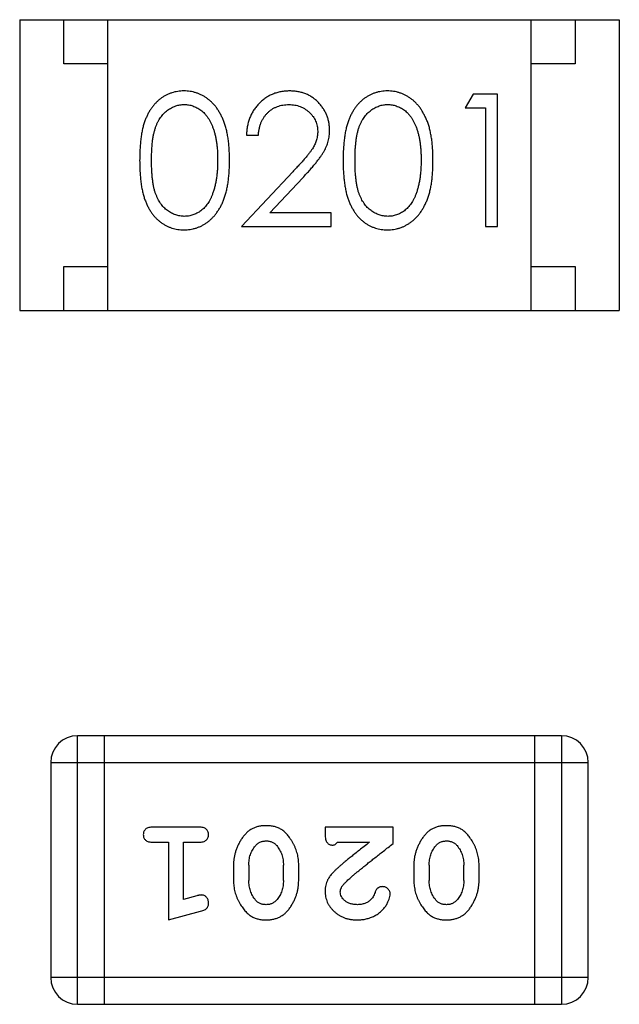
# Model space of a CAD drawing. Header units: millimetres. Extents: x 563 to 681, y 173 to 284.
# Tile 72 of 167: x 655.165 to 655.845, y 181.153 to 182.27. Entities that reach past the tile are written whole.
import ezdxf

# ---------------------------------------------------------------- set-up
doc = ezdxf.new("R2010")
doc.units = ezdxf.units.MM
doc.header["$LTSCALE"] = 30.734
doc.layers.get('0').update_dxf_attribs({"linetype": 'CONTINUOUS'})

msp = doc.modelspace()

# ---------------------------------------------------------------- linework, layer by layer
at = {"linetype": 'Continuous'}
for p, q in [((655.1654, 182.2703), (655.8454, 182.2703)), ((655.1654, 182.2703), (655.1654, 181.9403)), ((655.2154, 182.2203), (655.2154, 182.2703)), ((655.2654, 181.9403), (655.2654, 182.2703)), ((655.7454, 181.9403), (655.7454, 182.2703)), ((655.7954, 182.2703), (655.7954, 182.2203)), ((655.8454, 182.2703), (655.8454, 181.9403)), ((655.2654, 182.2203), (655.2154, 182.2203)), ((655.7954, 182.2203), (655.7454, 182.2203)), ((655.6795, 182.1856), (655.6707, 182.1702)), ((655.7072, 182.1856), (655.6795, 182.1856)), ((655.7072, 182.0356), (655.7072, 182.1856)), ((655.6707, 182.1702), (655.6937, 182.1702)), ((655.6937, 182.1702), (655.6937, 182.0356)), ((655.4226, 182.1394), (655.4361, 182.1394)), ((655.475, 182.0977), (655.4168, 182.0356)), ((655.4489, 182.051), (655.4865, 182.091)), ((655.5187, 182.051), (655.4489, 182.051)), ((655.5187, 182.0356), (655.5187, 182.051)), ((655.4168, 182.0356), (655.5187, 182.0356)), ((655.6937, 182.0356), (655.7072, 182.0356)), ((655.2154, 181.9903), (655.2654, 181.9903)), ((655.2154, 181.9403), (655.2154, 181.9903)), ((655.7454, 181.9903), (655.7954, 181.9903)), ((655.7954, 181.9903), (655.7954, 181.9403)), ((655.1654, 181.9403), (655.8454, 181.9403)), ((655.7797, 181.4577), (655.2311, 181.4577)), ((655.2311, 181.1529), (655.2311, 181.4577)), ((655.2616, 181.1529), (655.2616, 181.4577)), ((655.7493, 181.4577), (655.7493, 181.1529)), ((655.7797, 181.4577), (655.7797, 181.1529)), ((655.2006, 181.4272), (655.8102, 181.4272)), ((655.2006, 181.4272), (655.2006, 181.1834)), ((655.8102, 181.1834), (655.8102, 181.4272)), ((655.3686, 181.354), (655.3166, 181.354)), ((655.5888, 181.354), (655.5117, 181.354)), ((655.5117, 181.354), (655.5117, 181.3462)), ((655.5888, 181.3352), (655.5888, 181.354)), ((655.3166, 181.3367), (655.334, 181.3367)), ((655.334, 181.3367), (655.334, 181.2486)), ((655.3513, 181.3367), (655.3686, 181.3367)), ((655.3513, 181.2718), (655.3513, 181.3367)), ((655.5259, 181.3367), (655.5621, 181.3367)), ((655.4079, 181.311), (655.4079, 181.2933)), ((655.4252, 181.3107), (655.4252, 181.2935)), ((655.4645, 181.2935), (655.4645, 181.3107)), ((655.4818, 181.2933), (655.4818, 181.311)), ((655.6124, 181.311), (655.6124, 181.2933)), ((655.6297, 181.3107), (655.6297, 181.2935)), ((655.669, 181.2935), (655.669, 181.3107)), ((655.6863, 181.2933), (655.6863, 181.311)), ((655.3663, 181.2759), (655.3513, 181.2718)), ((655.334, 181.2486), (655.3705, 181.2585)), ((655.8102, 181.1834), (655.2006, 181.1834)), ((655.2311, 181.1529), (655.7797, 181.1529))]:
    msp.add_line(p, q, dxfattribs=at)
for centre, start, end in [((655.2311, 181.4272), 90, 180), ((655.7797, 181.4272), 0, 90), ((655.2311, 181.1834), 180, 270), ((655.7797, 181.1834), 270, 0)]:
    msp.add_arc(centre, 0.0305, start, end, dxfattribs=at)
for points, knots in [([(655.3516, 182.1894), (655.3504, 182.1894), (655.3481, 182.1894), (655.3446, 182.1889), (655.3412, 182.1883), (655.338, 182.1873), (655.3347, 182.1862), (655.3316, 182.1847), (655.3286, 182.183), (655.3256, 182.1811), (655.3228, 182.1788), (655.3202, 182.1764), (655.3177, 182.1737), (655.3154, 182.1707), (655.3132, 182.1675), (655.3112, 182.1641), (655.3094, 182.1604), (655.3077, 182.1564), (655.3062, 182.1521), (655.3049, 182.1474), (655.3038, 182.1423), (655.303, 182.1367), (655.3023, 182.1308), (655.3018, 182.1244), (655.3015, 182.1176), (655.3015, 182.1129), (655.3014, 182.1105)], [0, 0, 0, 0, 0.033742, 0.066533, 0.099153, 0.13154, 0.164087, 0.196563, 0.229707, 0.263315, 0.297504, 0.331686, 0.366482, 0.4021, 0.438958, 0.476748, 0.515985, 0.556589, 0.599519, 0.645765, 0.695487, 0.748721, 0.805687, 0.866754, 0.931405, 1, 1, 1, 1]), ([(655.4034, 182.1105), (655.4033, 182.1128), (655.4033, 182.1173), (655.403, 182.1239), (655.4025, 182.1301), (655.4017, 182.1359), (655.4007, 182.1414), (655.3996, 182.1465), (655.3982, 182.1513), (655.3966, 182.1557), (655.3948, 182.1598), (655.3929, 182.1636), (655.3907, 182.1672), (655.3885, 182.1705), (655.3861, 182.1735), (655.3835, 182.1763), (655.3808, 182.1788), (655.3779, 182.181), (655.3749, 182.183), (655.3718, 182.1847), (655.3687, 182.1862), (655.3654, 182.1874), (655.3621, 182.1883), (655.3587, 182.189), (655.3552, 182.1894), (655.3528, 182.1894), (655.3516, 182.1894)], [0, 0, 0, 0, 0.065278, 0.127205, 0.186168, 0.241675, 0.294115, 0.343609, 0.390387, 0.434463, 0.476646, 0.517002, 0.555936, 0.593716, 0.630057, 0.665601, 0.700745, 0.734917, 0.768681, 0.802087, 0.834849, 0.867433, 0.900138, 0.932806, 0.966212, 1, 1, 1, 1]), ([(655.4715, 182.1894), (655.4698, 182.1894), (655.4665, 182.1893), (655.4617, 182.1886), (655.4571, 182.1875), (655.4526, 182.186), (655.4484, 182.184), (655.4444, 182.1816), (655.4406, 182.1787), (655.437, 182.1754), (655.4338, 182.1718), (655.4309, 182.1679), (655.4285, 182.1637), (655.4264, 182.1593), (655.4248, 182.1547), (655.4237, 182.1498), (655.4229, 182.1447), (655.4227, 182.1412), (655.4226, 182.1394)], [0, 0, 0, 0, 0.06445, 0.126725, 0.187421, 0.247417, 0.306749, 0.366595, 0.427749, 0.490235, 0.553031, 0.614805, 0.676505, 0.738096, 0.801021, 0.864897, 0.931209, 1, 1, 1, 1]), ([(655.5168, 182.1448), (655.5168, 182.1463), (655.5167, 182.1492), (655.5161, 182.1535), (655.5151, 182.1577), (655.5138, 182.1617), (655.512, 182.1656), (655.5098, 182.1692), (655.5073, 182.1728), (655.5043, 182.1762), (655.5011, 182.1793), (655.4976, 182.182), (655.4938, 182.1843), (655.4898, 182.1862), (655.4856, 182.1876), (655.4811, 182.1887), (655.4764, 182.1893), (655.4732, 182.1894), (655.4715, 182.1894)], [0, 0, 0, 0, 0.06271, 0.123347, 0.183401, 0.242828, 0.302097, 0.36242, 0.423725, 0.487032, 0.550491, 0.612709, 0.674265, 0.73617, 0.799211, 0.863483, 0.930525, 1, 1, 1, 1]), ([(655.5824, 182.1894), (655.5812, 182.1894), (655.5788, 182.1894), (655.5754, 182.1889), (655.572, 182.1883), (655.5687, 182.1873), (655.5655, 182.1862), (655.5624, 182.1847), (655.5594, 182.183), (655.5564, 182.1811), (655.5536, 182.1788), (655.5509, 182.1764), (655.5485, 182.1737), (655.5461, 182.1707), (655.544, 182.1675), (655.542, 182.1641), (655.5401, 182.1604), (655.5385, 182.1564), (655.537, 182.1521), (655.5357, 182.1474), (655.5346, 182.1423), (655.5337, 182.1367), (655.5331, 182.1308), (655.5326, 182.1244), (655.5322, 182.1176), (655.5322, 182.1129), (655.5322, 182.1105)], [0, 0, 0, 0, 0.033742, 0.066533, 0.099153, 0.13154, 0.164087, 0.196563, 0.229707, 0.263315, 0.297504, 0.331686, 0.366482, 0.4021, 0.438958, 0.476748, 0.515985, 0.556589, 0.599519, 0.645765, 0.695487, 0.748721, 0.805687, 0.866754, 0.931405, 1, 1, 1, 1]), ([(655.6341, 182.1105), (655.6341, 182.1128), (655.634, 182.1173), (655.6338, 182.1239), (655.6332, 182.1301), (655.6325, 182.1359), (655.6315, 182.1414), (655.6304, 182.1465), (655.6289, 182.1513), (655.6274, 182.1557), (655.6255, 182.1598), (655.6236, 182.1636), (655.6215, 182.1672), (655.6193, 182.1705), (655.6168, 182.1735), (655.6143, 182.1763), (655.6116, 182.1788), (655.6087, 182.181), (655.6057, 182.183), (655.6026, 182.1847), (655.5994, 182.1862), (655.5962, 182.1874), (655.5929, 182.1883), (655.5894, 182.189), (655.5859, 182.1894), (655.5835, 182.1894), (655.5824, 182.1894)], [0, 0, 0, 0, 0.065278, 0.127205, 0.186168, 0.241675, 0.294115, 0.343609, 0.390387, 0.434463, 0.476646, 0.517002, 0.555936, 0.593716, 0.630057, 0.665601, 0.700745, 0.734917, 0.768681, 0.802087, 0.834849, 0.867433, 0.900138, 0.932806, 0.966212, 1, 1, 1, 1]), ([(655.3149, 182.1106), (655.3149, 182.1126), (655.3149, 182.1165), (655.3152, 182.1222), (655.3155, 182.1274), (655.316, 182.1323), (655.3166, 182.1369), (655.3175, 182.141), (655.3184, 182.1448), (655.3195, 182.1482), (655.3207, 182.1513), (655.3221, 182.1542), (655.3236, 182.1569), (655.3252, 182.1594), (655.3269, 182.1617), (655.3288, 182.1639), (655.3308, 182.1658), (655.3337, 182.168), (655.3375, 182.1704), (655.3422, 182.1725), (655.3471, 182.1738), (655.3504, 182.1739), (655.352, 182.174)], [0, 0, 0, 0, 0.073302, 0.142286, 0.206253, 0.266017, 0.321612, 0.372532, 0.419497, 0.462398, 0.502825, 0.541489, 0.579034, 0.615143, 0.650298, 0.684912, 0.718701, 0.752189, 0.817245, 0.879117, 0.939613, 1, 1, 1, 1]), ([(655.352, 182.174), (655.3537, 182.1739), (655.357, 182.1738), (655.3618, 182.1725), (655.3665, 182.1704), (655.3702, 182.1681), (655.3731, 182.1658), (655.3751, 182.1638), (655.3771, 182.1615), (655.3789, 182.1591), (655.3806, 182.1563), (655.3821, 182.1534), (655.3836, 182.1502), (655.3849, 182.1468), (655.3861, 182.1431), (655.3871, 182.1392), (655.3879, 182.135), (655.3887, 182.1306), (655.3892, 182.126), (655.3897, 182.1211), (655.3898, 182.1159), (655.3899, 182.1124), (655.3899, 182.1106)], [0, 0, 0, 0, 0.059689, 0.119507, 0.181075, 0.246162, 0.279894, 0.314468, 0.350403, 0.387474, 0.426147, 0.466624, 0.508745, 0.553328, 0.600058, 0.649177, 0.700552, 0.754894, 0.811825, 0.871514, 0.934319, 1, 1, 1, 1]), ([(655.4361, 182.1394), (655.4362, 182.1408), (655.4364, 182.1434), (655.4372, 182.1471), (655.4381, 182.1507), (655.4393, 182.154), (655.4409, 182.1571), (655.4426, 182.16), (655.4446, 182.1626), (655.4469, 182.165), (655.4493, 182.1671), (655.4519, 182.169), (655.4547, 182.1705), (655.4577, 182.1718), (655.4607, 182.1728), (655.464, 182.1735), (655.4673, 182.1739), (655.4696, 182.174), (655.4708, 182.174)], [0, 0, 0, 0, 0.073648, 0.143686, 0.210962, 0.275557, 0.338064, 0.399311, 0.4594, 0.51934, 0.579024, 0.637809, 0.695959, 0.754122, 0.813113, 0.873453, 0.935561, 1, 1, 1, 1]), ([(655.4708, 182.174), (655.4719, 182.174), (655.4741, 182.1739), (655.4774, 182.1735), (655.4805, 182.1728), (655.4834, 182.1718), (655.4863, 182.1706), (655.489, 182.169), (655.4915, 182.1672), (655.494, 182.1651), (655.4962, 182.1628), (655.4981, 182.1604), (655.4997, 182.1579), (655.5011, 182.1552), (655.5021, 182.1525), (655.5028, 182.1496), (655.5033, 182.1467), (655.5033, 182.1446), (655.5034, 182.1436)], [0, 0, 0, 0, 0.068027, 0.133505, 0.19695, 0.26027, 0.322741, 0.384982, 0.448465, 0.513424, 0.578224, 0.640011, 0.700094, 0.760067, 0.819012, 0.877878, 0.938035, 1, 1, 1, 1]), ([(655.5457, 182.1106), (655.5457, 182.1126), (655.5457, 182.1165), (655.5459, 182.1222), (655.5463, 182.1274), (655.5468, 182.1323), (655.5474, 182.1369), (655.5482, 182.141), (655.5491, 182.1448), (655.5502, 182.1482), (655.5515, 182.1513), (655.5528, 182.1542), (655.5543, 182.1569), (655.556, 182.1594), (655.5577, 182.1617), (655.5596, 182.1639), (655.5616, 182.1658), (655.5645, 182.168), (655.5682, 182.1704), (655.5729, 182.1725), (655.5778, 182.1738), (655.5811, 182.1739), (655.5828, 182.174)], [0, 0, 0, 0, 0.073302, 0.142286, 0.206253, 0.266017, 0.321612, 0.372532, 0.419497, 0.462398, 0.502825, 0.541489, 0.579034, 0.615143, 0.650298, 0.684912, 0.718701, 0.752189, 0.817245, 0.879117, 0.939613, 1, 1, 1, 1]), ([(655.5828, 182.174), (655.5844, 182.1739), (655.5877, 182.1738), (655.5926, 182.1725), (655.5972, 182.1704), (655.601, 182.1681), (655.6039, 182.1658), (655.6059, 182.1638), (655.6079, 182.1615), (655.6097, 182.1591), (655.6114, 182.1563), (655.6129, 182.1534), (655.6144, 182.1502), (655.6157, 182.1468), (655.6168, 182.1431), (655.6179, 182.1392), (655.6187, 182.135), (655.6195, 182.1306), (655.62, 182.126), (655.6204, 182.1211), (655.6206, 182.1159), (655.6206, 182.1124), (655.6207, 182.1106)], [0, 0, 0, 0, 0.059689, 0.119507, 0.181075, 0.246162, 0.279894, 0.314468, 0.350403, 0.387474, 0.426147, 0.466624, 0.508745, 0.553328, 0.600058, 0.649177, 0.700552, 0.754894, 0.811825, 0.871514, 0.934319, 1, 1, 1, 1]), ([(655.5034, 182.1436), (655.5033, 182.142), (655.5032, 182.1388), (655.5021, 182.134), (655.5004, 182.1293), (655.4985, 182.1255), (655.4964, 182.1224), (655.4945, 182.1197), (655.4922, 182.1168), (655.4895, 182.1135), (655.4864, 182.11), (655.483, 182.1061), (655.4791, 182.102), (655.4764, 182.0991), (655.475, 182.0977)], [0, 0, 0, 0, 0.088014, 0.174976, 0.2638, 0.355443, 0.406413, 0.465519, 0.533076, 0.609353, 0.693899, 0.787171, 0.889197, 1, 1, 1, 1]), ([(655.4865, 182.091), (655.4879, 182.0925), (655.4907, 182.0955), (655.4946, 182.0999), (655.4982, 182.104), (655.5014, 182.1079), (655.5042, 182.1115), (655.5067, 182.1149), (655.5088, 182.118), (655.5111, 182.1219), (655.5135, 182.1266), (655.5154, 182.1325), (655.5166, 182.1386), (655.5167, 182.1427), (655.5168, 182.1448)], [0, 0, 0, 0, 0.09953, 0.192079, 0.277712, 0.357454, 0.429648, 0.495771, 0.555538, 0.608657, 0.707578, 0.804328, 0.901298, 1, 1, 1, 1]), ([(655.3014, 182.1105), (655.3015, 182.1081), (655.3015, 182.1035), (655.3018, 182.0967), (655.3023, 182.0904), (655.303, 182.0844), (655.3039, 182.0789), (655.305, 182.0737), (655.3063, 182.069), (655.3078, 182.0647), (655.3095, 182.0607), (655.3113, 182.057), (655.3134, 182.0535), (655.3155, 182.0503), (655.3178, 182.0473), (655.3203, 182.0446), (655.323, 182.0422), (655.3258, 182.04), (655.3287, 182.038), (655.3317, 182.0364), (655.3348, 182.0349), (655.338, 182.0338), (655.3413, 182.0328), (655.3446, 182.0322), (655.3481, 182.0318), (655.3504, 182.0317), (655.3516, 182.0317)], [0, 0, 0, 0, 0.068113, 0.132564, 0.193427, 0.250218, 0.303569, 0.353576, 0.400235, 0.443586, 0.484619, 0.524292, 0.56238, 0.599049, 0.63494, 0.669782, 0.704009, 0.737842, 0.771098, 0.803896, 0.836415, 0.868639, 0.900715, 0.933378, 0.966213, 1, 1, 1, 1]), ([(655.352, 182.0471), (655.3504, 182.0472), (655.3471, 182.0474), (655.3422, 182.0487), (655.3375, 182.0507), (655.3337, 182.0531), (655.3309, 182.0554), (655.3288, 182.0573), (655.3269, 182.0595), (655.3251, 182.0618), (655.3235, 182.0643), (655.322, 182.067), (655.3207, 182.0699), (655.3194, 182.073), (655.3183, 182.0764), (655.3174, 182.0802), (655.3167, 182.0844), (655.316, 182.0889), (655.3155, 182.0938), (655.3152, 182.099), (655.3149, 182.1047), (655.3149, 182.1086), (655.3149, 182.1106)], [0, 0, 0, 0, 0.060034, 0.120278, 0.182348, 0.247919, 0.281641, 0.315701, 0.350322, 0.385703, 0.421819, 0.459196, 0.497866, 0.538301, 0.58121, 0.628183, 0.679403, 0.734699, 0.794074, 0.858416, 0.927049, 1, 1, 1, 1]), ([(655.3516, 182.0317), (655.3528, 182.0317), (655.3552, 182.0318), (655.3587, 182.0322), (655.3621, 182.0329), (655.3655, 182.0338), (655.3687, 182.035), (655.3719, 182.0365), (655.375, 182.0382), (655.378, 182.0402), (655.3809, 182.0425), (655.3836, 182.045), (655.3862, 182.0478), (655.3886, 182.0508), (655.3909, 182.0541), (655.393, 182.0577), (655.3949, 182.0615), (655.3967, 182.0655), (655.3983, 182.0699), (655.3996, 182.0747), (655.4008, 182.0798), (655.4017, 182.0852), (655.4024, 182.091), (655.403, 182.0972), (655.4033, 182.1037), (655.4033, 182.1082), (655.4034, 182.1105)], [0, 0, 0, 0, 0.033824, 0.067298, 0.10028, 0.133019, 0.165736, 0.198792, 0.232372, 0.266409, 0.301016, 0.336196, 0.371972, 0.408574, 0.446394, 0.485225, 0.525372, 0.567224, 0.611081, 0.65775, 0.70702, 0.759235, 0.814484, 0.873227, 0.934937, 1, 1, 1, 1]), ([(655.3899, 182.1106), (655.3899, 182.1088), (655.3898, 182.1052), (655.3896, 182.1), (655.3891, 182.095), (655.3885, 182.0902), (655.3877, 182.0856), (655.3868, 182.0811), (655.3856, 182.0769), (655.3847, 182.0742), (655.3842, 182.0729)], [0, 0, 0, 0, 0.141157, 0.277773, 0.409244, 0.535676, 0.657497, 0.775458, 0.889412, 1, 1, 1, 1]), ([(655.5322, 182.1105), (655.5322, 182.1081), (655.5322, 182.1035), (655.5326, 182.0967), (655.533, 182.0904), (655.5338, 182.0844), (655.5347, 182.0789), (655.5357, 182.0737), (655.5371, 182.069), (655.5386, 182.0647), (655.5403, 182.0607), (655.5421, 182.057), (655.5441, 182.0535), (655.5463, 182.0503), (655.5486, 182.0473), (655.5511, 182.0446), (655.5537, 182.0422), (655.5565, 182.04), (655.5595, 182.038), (655.5625, 182.0364), (655.5656, 182.0349), (655.5688, 182.0338), (655.572, 182.0328), (655.5754, 182.0322), (655.5788, 182.0318), (655.5812, 182.0317), (655.5824, 182.0317)], [0, 0, 0, 0, 0.068113, 0.132564, 0.193427, 0.250218, 0.303569, 0.353576, 0.400235, 0.443586, 0.484619, 0.524292, 0.56238, 0.599049, 0.63494, 0.669782, 0.704009, 0.737842, 0.771098, 0.803896, 0.836415, 0.868639, 0.900715, 0.933378, 0.966213, 1, 1, 1, 1]), ([(655.5828, 182.0471), (655.5812, 182.0472), (655.5778, 182.0474), (655.573, 182.0487), (655.5682, 182.0507), (655.5645, 182.0531), (655.5616, 182.0554), (655.5596, 182.0573), (655.5577, 182.0595), (655.5559, 182.0618), (655.5543, 182.0643), (655.5528, 182.067), (655.5514, 182.0699), (655.5502, 182.073), (655.5491, 182.0764), (655.5482, 182.0802), (655.5474, 182.0844), (655.5468, 182.0889), (655.5463, 182.0938), (655.5459, 182.099), (655.5457, 182.1047), (655.5457, 182.1086), (655.5457, 182.1106)], [0, 0, 0, 0, 0.060034, 0.120278, 0.182348, 0.247919, 0.281641, 0.315701, 0.350322, 0.385703, 0.421819, 0.459196, 0.497866, 0.538301, 0.58121, 0.628183, 0.679403, 0.734699, 0.794074, 0.858416, 0.927049, 1, 1, 1, 1]), ([(655.5824, 182.0317), (655.5835, 182.0317), (655.5859, 182.0318), (655.5894, 182.0322), (655.5929, 182.0329), (655.5962, 182.0338), (655.5995, 182.035), (655.6027, 182.0365), (655.6058, 182.0382), (655.6088, 182.0402), (655.6117, 182.0425), (655.6144, 182.045), (655.617, 182.0478), (655.6194, 182.0508), (655.6217, 182.0541), (655.6237, 182.0577), (655.6257, 182.0615), (655.6274, 182.0655), (655.6291, 182.0699), (655.6304, 182.0747), (655.6316, 182.0798), (655.6325, 182.0852), (655.6332, 182.091), (655.6338, 182.0972), (655.634, 182.1037), (655.6341, 182.1082), (655.6341, 182.1105)], [0, 0, 0, 0, 0.033824, 0.067298, 0.10028, 0.133019, 0.165736, 0.198792, 0.232372, 0.266409, 0.301016, 0.336196, 0.371972, 0.408574, 0.446394, 0.485225, 0.525372, 0.567224, 0.611081, 0.65775, 0.70702, 0.759235, 0.814484, 0.873227, 0.934937, 1, 1, 1, 1]), ([(655.6207, 182.1106), (655.6206, 182.1088), (655.6206, 182.1052), (655.6203, 182.1), (655.6199, 182.095), (655.6193, 182.0902), (655.6185, 182.0856), (655.6175, 182.0811), (655.6164, 182.0769), (655.6154, 182.0742), (655.615, 182.0729)], [0, 0, 0, 0, 0.141157, 0.277773, 0.409244, 0.535676, 0.657497, 0.775458, 0.889412, 1, 1, 1, 1]), ([(655.3842, 182.0729), (655.3838, 182.0718), (655.3831, 182.0698), (655.3817, 182.0668), (655.3803, 182.0641), (655.3787, 182.0616), (655.3769, 182.0593), (655.3751, 182.0571), (655.3731, 182.0552), (655.3703, 182.053), (655.3666, 182.0506), (655.3619, 182.0486), (655.357, 182.0473), (655.3537, 182.0472), (655.352, 182.0471)], [0, 0, 0, 0, 0.075949, 0.148549, 0.218996, 0.286119, 0.351826, 0.416074, 0.478265, 0.540325, 0.660405, 0.774606, 0.887187, 1, 1, 1, 1]), ([(655.615, 182.0729), (655.6146, 182.0718), (655.6138, 182.0698), (655.6125, 182.0668), (655.611, 182.0641), (655.6094, 182.0616), (655.6077, 182.0593), (655.6058, 182.0571), (655.6038, 182.0552), (655.601, 182.053), (655.5973, 182.0506), (655.5926, 182.0486), (655.5878, 182.0473), (655.5845, 182.0472), (655.5828, 182.0471)], [0, 0, 0, 0, 0.075949, 0.148549, 0.218996, 0.286119, 0.351826, 0.416074, 0.478265, 0.540325, 0.660405, 0.774606, 0.887187, 1, 1, 1, 1]), ([(655.3166, 181.354), (655.3158, 181.354), (655.3141, 181.354), (655.3118, 181.3535), (655.3098, 181.3528), (655.3082, 181.3517), (655.3071, 181.3504), (655.3062, 181.3489), (655.3057, 181.3472), (655.3057, 181.346), (655.3056, 181.3454)], [0, 0, 0, 0, 0.169012, 0.317488, 0.445429, 0.560977, 0.67065, 0.776666, 0.88492, 1, 1, 1, 1]), ([(655.3796, 181.3454), (655.3795, 181.346), (655.3795, 181.3472), (655.379, 181.3489), (655.3781, 181.3504), (655.377, 181.3517), (655.3754, 181.3528), (655.3735, 181.3535), (655.3711, 181.354), (655.3695, 181.354), (655.3686, 181.354)], [0, 0, 0, 0, 0.115051, 0.223278, 0.329269, 0.437893, 0.554681, 0.682591, 0.83103, 1, 1, 1, 1]), ([(655.4448, 181.3556), (655.4433, 181.3556), (655.4405, 181.3555), (655.4364, 181.3548), (655.4326, 181.3537), (655.429, 181.3521), (655.4257, 181.3501), (655.4227, 181.3475), (655.4199, 181.3446), (655.4174, 181.3412), (655.4152, 181.3376), (655.4132, 181.3339), (655.4116, 181.3302), (655.4102, 181.3265), (655.4092, 181.3226), (655.4084, 181.3188), (655.408, 181.3149), (655.4079, 181.3123), (655.4079, 181.311)], [0, 0, 0, 0, 0.067217, 0.131051, 0.19272, 0.252824, 0.312745, 0.373449, 0.436041, 0.501494, 0.567761, 0.632087, 0.695096, 0.757109, 0.817993, 0.878657, 0.939311, 1, 1, 1, 1]), ([(655.4818, 181.311), (655.4818, 181.3121), (655.4818, 181.3142), (655.4815, 181.3174), (655.481, 181.3205), (655.4803, 181.3236), (655.4794, 181.3266), (655.4783, 181.3296), (655.477, 181.3326), (655.4755, 181.3355), (655.474, 181.3382), (655.4723, 181.3408), (655.4707, 181.3431), (655.4691, 181.3452), (655.4674, 181.347), (655.4657, 181.3487), (655.4639, 181.3501), (655.4616, 181.3517), (655.4584, 181.3533), (655.4542, 181.3546), (655.4496, 181.3555), (655.4464, 181.3556), (655.4448, 181.3556)], [0, 0, 0, 0, 0.049886, 0.09882, 0.148132, 0.19689, 0.246038, 0.295176, 0.345305, 0.395692, 0.445312, 0.491875, 0.535813, 0.577009, 0.616081, 0.652689, 0.687585, 0.720206, 0.785062, 0.85223, 0.923759, 1, 1, 1, 1]), ([(655.5117, 181.3462), (655.5117, 181.3451), (655.5118, 181.3431), (655.5122, 181.3404), (655.5129, 181.3382), (655.514, 181.3364), (655.5153, 181.3351), (655.5168, 181.3342), (655.5185, 181.3337), (655.5197, 181.3336), (655.5204, 181.3336)], [0, 0, 0, 0, 0.1844, 0.34094, 0.473574, 0.586824, 0.690029, 0.789175, 0.890445, 1, 1, 1, 1]), ([(655.6493, 181.3556), (655.6479, 181.3556), (655.645, 181.3555), (655.6409, 181.3548), (655.6371, 181.3537), (655.6335, 181.3521), (655.6302, 181.3501), (655.6272, 181.3475), (655.6244, 181.3446), (655.6219, 181.3412), (655.6197, 181.3376), (655.6178, 181.3339), (655.6161, 181.3302), (655.6147, 181.3265), (655.6137, 181.3226), (655.6129, 181.3188), (655.6125, 181.3149), (655.6124, 181.3123), (655.6124, 181.311)], [0, 0, 0, 0, 0.067217, 0.131051, 0.19272, 0.252824, 0.312745, 0.373449, 0.436041, 0.501494, 0.567761, 0.632087, 0.695096, 0.757109, 0.817993, 0.878657, 0.939311, 1, 1, 1, 1]), ([(655.6863, 181.311), (655.6863, 181.3121), (655.6863, 181.3142), (655.686, 181.3174), (655.6855, 181.3205), (655.6848, 181.3236), (655.6839, 181.3266), (655.6828, 181.3296), (655.6815, 181.3326), (655.6801, 181.3355), (655.6785, 181.3382), (655.6769, 181.3408), (655.6752, 181.3431), (655.6736, 181.3452), (655.6719, 181.347), (655.6702, 181.3487), (655.6684, 181.3501), (655.6661, 181.3517), (655.6629, 181.3533), (655.6587, 181.3546), (655.6541, 181.3555), (655.6509, 181.3556), (655.6493, 181.3556)], [0, 0, 0, 0, 0.049886, 0.09882, 0.148132, 0.19689, 0.246038, 0.295176, 0.345305, 0.395692, 0.445312, 0.491875, 0.535813, 0.577009, 0.616081, 0.652689, 0.687585, 0.720206, 0.785062, 0.85223, 0.923759, 1, 1, 1, 1]), ([(655.3056, 181.3454), (655.3057, 181.3448), (655.3057, 181.3436), (655.3062, 181.3419), (655.3071, 181.3404), (655.3082, 181.3391), (655.3098, 181.338), (655.3117, 181.3373), (655.3141, 181.3368), (655.3158, 181.3368), (655.3166, 181.3367)], [0, 0, 0, 0, 0.11517, 0.223509, 0.328254, 0.438012, 0.553651, 0.682263, 0.830856, 1, 1, 1, 1]), ([(655.3686, 181.3367), (655.3695, 181.3368), (655.3711, 181.3368), (655.3735, 181.3373), (655.3754, 181.338), (655.377, 181.3391), (655.3781, 181.3404), (655.379, 181.3419), (655.3795, 181.3436), (655.3795, 181.3448), (655.3796, 181.3454)], [0, 0, 0, 0, 0.169102, 0.317658, 0.446239, 0.563118, 0.671828, 0.776546, 0.884858, 1, 1, 1, 1]), ([(655.4324, 181.3325), (655.4328, 181.333), (655.4336, 181.3339), (655.435, 181.3351), (655.4364, 181.3361), (655.4379, 181.3369), (655.4395, 181.3375), (655.4412, 181.338), (655.4429, 181.3382), (655.4441, 181.3383), (655.4447, 181.3383)], [0, 0, 0, 0, 0.129853, 0.25607, 0.380154, 0.49978, 0.62208, 0.743277, 0.868791, 1, 1, 1, 1]), ([(655.4447, 181.3383), (655.4454, 181.3383), (655.4466, 181.3383), (655.4484, 181.338), (655.4501, 181.3376), (655.4517, 181.337), (655.4532, 181.3363), (655.4545, 181.3354), (655.4558, 181.3343), (655.4565, 181.3334), (655.4569, 181.333)], [0, 0, 0, 0, 0.139844, 0.271849, 0.399162, 0.521619, 0.6402, 0.758957, 0.87828, 1, 1, 1, 1]), ([(655.5204, 181.3336), (655.5208, 181.3336), (655.5218, 181.3337), (655.5231, 181.3344), (655.5246, 181.3354), (655.5254, 181.3363), (655.5259, 181.3367)], [0, 0, 0, 0, 0.20611, 0.432681, 0.695597, 1, 1, 1, 1]), ([(655.5621, 181.3367), (655.5601, 181.3352), (655.5562, 181.3322), (655.5508, 181.3279), (655.5458, 181.3239), (655.5413, 181.3204), (655.5374, 181.3172), (655.534, 181.3144), (655.5311, 181.3119), (655.5293, 181.3104), (655.5285, 181.3097)], [0, 0, 0, 0, 0.176662, 0.337826, 0.484741, 0.617764, 0.73494, 0.837793, 0.926412, 1, 1, 1, 1]), ([(655.5338, 181.2902), (655.5342, 181.2906), (655.5352, 181.2916), (655.5368, 181.2932), (655.5387, 181.2949), (655.5409, 181.2968), (655.5433, 181.299), (655.546, 181.3013), (655.5491, 181.3038), (655.5524, 181.3065), (655.5559, 181.3094), (655.5598, 181.3125), (655.5639, 181.3158), (655.5684, 181.3193), (655.5731, 181.323), (655.5781, 181.3269), (655.5833, 181.331), (655.587, 181.3337), (655.5888, 181.3352)], [0, 0, 0, 0, 0.026647, 0.057942, 0.094152, 0.134806, 0.180631, 0.231142, 0.286385, 0.346321, 0.411439, 0.481035, 0.555329, 0.634592, 0.718826, 0.807759, 0.901393, 1, 1, 1, 1]), ([(655.637, 181.3325), (655.6374, 181.333), (655.6381, 181.3339), (655.6395, 181.3351), (655.6409, 181.3361), (655.6424, 181.3369), (655.644, 181.3375), (655.6457, 181.338), (655.6474, 181.3382), (655.6486, 181.3383), (655.6493, 181.3383)], [0, 0, 0, 0, 0.129853, 0.25607, 0.380154, 0.49978, 0.62208, 0.743277, 0.868791, 1, 1, 1, 1]), ([(655.6493, 181.3383), (655.6499, 181.3383), (655.6511, 181.3383), (655.6529, 181.338), (655.6546, 181.3376), (655.6562, 181.337), (655.6577, 181.3363), (655.6591, 181.3354), (655.6603, 181.3343), (655.661, 181.3334), (655.6614, 181.333)], [0, 0, 0, 0, 0.139844, 0.271849, 0.399162, 0.521619, 0.6402, 0.758957, 0.87828, 1, 1, 1, 1]), ([(655.4252, 181.3107), (655.4252, 181.3118), (655.4253, 181.3139), (655.4256, 181.3169), (655.4261, 181.3199), (655.427, 181.3226), (655.428, 181.3253), (655.4293, 181.3279), (655.4307, 181.3303), (655.4319, 181.3318), (655.4324, 181.3325)], [0, 0, 0, 0, 0.135449, 0.266263, 0.393429, 0.516942, 0.639128, 0.758779, 0.879341, 1, 1, 1, 1]), ([(655.4569, 181.333), (655.4575, 181.3322), (655.4587, 181.3307), (655.4602, 181.3281), (655.4616, 181.3255), (655.4627, 181.3227), (655.4635, 181.3199), (655.4641, 181.3169), (655.4644, 181.3139), (655.4645, 181.3118), (655.4645, 181.3107)], [0, 0, 0, 0, 0.124927, 0.248361, 0.370889, 0.492583, 0.61616, 0.741472, 0.869044, 1, 1, 1, 1]), ([(655.6297, 181.3107), (655.6297, 181.3118), (655.6298, 181.3139), (655.6301, 181.3169), (655.6307, 181.3199), (655.6315, 181.3226), (655.6325, 181.3253), (655.6338, 181.3279), (655.6352, 181.3303), (655.6364, 181.3318), (655.637, 181.3325)], [0, 0, 0, 0, 0.135449, 0.266263, 0.393429, 0.516942, 0.639128, 0.758779, 0.879341, 1, 1, 1, 1]), ([(655.6614, 181.333), (655.662, 181.3322), (655.6632, 181.3307), (655.6648, 181.3281), (655.6661, 181.3255), (655.6672, 181.3227), (655.668, 181.3199), (655.6686, 181.3169), (655.669, 181.3139), (655.669, 181.3118), (655.669, 181.3107)], [0, 0, 0, 0, 0.124927, 0.248361, 0.370889, 0.492583, 0.61616, 0.741472, 0.869044, 1, 1, 1, 1]), ([(655.5285, 181.3097), (655.5276, 181.3089), (655.5259, 181.3074), (655.5235, 181.3052), (655.5214, 181.3031), (655.5196, 181.3011), (655.5179, 181.2993), (655.5166, 181.2975), (655.5155, 181.2958), (655.5144, 181.2938), (655.5133, 181.2912), (655.5124, 181.2881), (655.5118, 181.2848), (655.5118, 181.2825), (655.5117, 181.2814)], [0, 0, 0, 0, 0.103002, 0.197728, 0.285279, 0.365235, 0.437224, 0.502446, 0.560545, 0.611446, 0.707576, 0.80349, 0.900532, 1, 1, 1, 1]), ([(655.4079, 181.2933), (655.4079, 181.2922), (655.408, 181.29), (655.4082, 181.2868), (655.4088, 181.2837), (655.4094, 181.2806), (655.4104, 181.2776), (655.4115, 181.2745), (655.4128, 181.2716), (655.4143, 181.2687), (655.4159, 181.266), (655.4175, 181.2634), (655.4192, 181.2611), (655.4208, 181.259), (655.4225, 181.2571), (655.4243, 181.2555), (655.426, 181.2541), (655.4284, 181.2525), (655.4315, 181.2509), (655.4357, 181.2496), (655.4402, 181.2488), (655.4434, 181.2487), (655.445, 181.2486)], [0, 0, 0, 0, 0.049855, 0.099516, 0.148482, 0.19758, 0.246804, 0.296268, 0.346517, 0.397047, 0.446826, 0.49336, 0.537801, 0.579207, 0.617974, 0.654833, 0.689171, 0.722088, 0.786392, 0.853518, 0.924186, 1, 1, 1, 1]), ([(655.4328, 181.2712), (655.4322, 181.272), (655.431, 181.2736), (655.4294, 181.2762), (655.4281, 181.2788), (655.4271, 181.2816), (655.4262, 181.2844), (655.4256, 181.2874), (655.4253, 181.2904), (655.4252, 181.2925), (655.4252, 181.2935)], [0, 0, 0, 0, 0.125331, 0.248948, 0.371201, 0.494032, 0.616811, 0.742104, 0.868849, 1, 1, 1, 1]), ([(655.445, 181.2486), (655.4465, 181.2487), (655.4493, 181.2488), (655.4534, 181.2495), (655.4572, 181.2506), (655.4608, 181.2522), (655.4641, 181.2542), (655.4671, 181.2567), (655.4699, 181.2597), (655.4724, 181.2631), (655.4746, 181.2667), (655.4765, 181.2704), (655.4782, 181.2741), (655.4795, 181.2778), (655.4806, 181.2816), (655.4813, 181.2855), (655.4817, 181.2893), (655.4818, 181.2919), (655.4818, 181.2933)], [0, 0, 0, 0, 0.06692, 0.130834, 0.19258, 0.252759, 0.312631, 0.373411, 0.436359, 0.501894, 0.568244, 0.632472, 0.69556, 0.757163, 0.818592, 0.878885, 0.939235, 1, 1, 1, 1]), ([(655.4645, 181.2935), (655.4645, 181.2925), (655.4644, 181.2904), (655.4641, 181.2873), (655.4636, 181.2844), (655.4627, 181.2816), (655.4618, 181.2789), (655.4605, 181.2764), (655.459, 181.274), (655.4579, 181.2725), (655.4573, 181.2717)], [0, 0, 0, 0, 0.135446, 0.266257, 0.393419, 0.517936, 0.639137, 0.758785, 0.879345, 1, 1, 1, 1]), ([(655.529, 181.2805), (655.5291, 181.2813), (655.5292, 181.2829), (655.5302, 181.2853), (655.5317, 181.2878), (655.5331, 181.2894), (655.5338, 181.2902)], [0, 0, 0, 0, 0.212836, 0.442809, 0.70317, 1, 1, 1, 1]), ([(655.6124, 181.2933), (655.6124, 181.2922), (655.6125, 181.29), (655.6128, 181.2868), (655.6133, 181.2837), (655.614, 181.2806), (655.6149, 181.2776), (655.616, 181.2745), (655.6173, 181.2716), (655.6188, 181.2687), (655.6204, 181.266), (655.622, 181.2634), (655.6237, 181.2611), (655.6253, 181.259), (655.6271, 181.2571), (655.6288, 181.2555), (655.6305, 181.2541), (655.6329, 181.2525), (655.636, 181.2509), (655.6402, 181.2496), (655.6448, 181.2488), (655.6479, 181.2487), (655.6495, 181.2486)], [0, 0, 0, 0, 0.049855, 0.099516, 0.148482, 0.19758, 0.246804, 0.296268, 0.346517, 0.397047, 0.446826, 0.49336, 0.537801, 0.579207, 0.617974, 0.654833, 0.689171, 0.722088, 0.786392, 0.853518, 0.924186, 1, 1, 1, 1]), ([(655.6373, 181.2712), (655.6367, 181.272), (655.6355, 181.2736), (655.6339, 181.2762), (655.6326, 181.2788), (655.6316, 181.2816), (655.6307, 181.2844), (655.6301, 181.2874), (655.6298, 181.2904), (655.6297, 181.2925), (655.6297, 181.2935)], [0, 0, 0, 0, 0.125331, 0.248948, 0.371201, 0.494032, 0.616811, 0.742104, 0.868849, 1, 1, 1, 1]), ([(655.6495, 181.2486), (655.651, 181.2487), (655.6538, 181.2488), (655.6579, 181.2495), (655.6617, 181.2506), (655.6653, 181.2522), (655.6686, 181.2542), (655.6716, 181.2567), (655.6744, 181.2597), (655.6769, 181.2631), (655.6791, 181.2667), (655.681, 181.2704), (655.6827, 181.2741), (655.684, 181.2778), (655.6851, 181.2816), (655.6858, 181.2855), (655.6863, 181.2893), (655.6863, 181.2919), (655.6863, 181.2933)], [0, 0, 0, 0, 0.06692, 0.130834, 0.19258, 0.252759, 0.312631, 0.373411, 0.436359, 0.501894, 0.568244, 0.632472, 0.69556, 0.757163, 0.818592, 0.878885, 0.939235, 1, 1, 1, 1]), ([(655.669, 181.2935), (655.669, 181.2925), (655.669, 181.2904), (655.6686, 181.2873), (655.6681, 181.2844), (655.6673, 181.2816), (655.6663, 181.2789), (655.665, 181.2764), (655.6635, 181.274), (655.6624, 181.2725), (655.6618, 181.2717)], [0, 0, 0, 0, 0.135446, 0.266257, 0.393419, 0.517936, 0.639137, 0.758785, 0.879345, 1, 1, 1, 1]), ([(655.5117, 181.2814), (655.5118, 181.2803), (655.5118, 181.2781), (655.5123, 181.2749), (655.5131, 181.2718), (655.5142, 181.2688), (655.5157, 181.2659), (655.5175, 181.2632), (655.5196, 181.2606), (655.522, 181.2582), (655.5246, 181.2559), (655.5275, 181.254), (655.5305, 181.2523), (655.5337, 181.2509), (655.5372, 181.2499), (655.5407, 181.2492), (655.5445, 181.2487), (655.5471, 181.2487), (655.5484, 181.2486)], [0, 0, 0, 0, 0.060981, 0.120256, 0.178148, 0.236115, 0.293993, 0.352864, 0.413358, 0.476056, 0.539296, 0.602396, 0.665116, 0.728325, 0.792919, 0.859317, 0.928302, 1, 1, 1, 1]), ([(655.5485, 181.2659), (655.5471, 181.266), (655.5444, 181.2661), (655.5406, 181.2669), (655.5372, 181.2683), (655.5343, 181.2702), (655.532, 181.2725), (655.5303, 181.275), (655.5292, 181.2777), (655.5291, 181.2795), (655.529, 181.2805)], [0, 0, 0, 0, 0.156344, 0.299348, 0.4327, 0.561, 0.682299, 0.791883, 0.89611, 1, 1, 1, 1]), ([(655.5684, 181.2798), (655.568, 181.2789), (655.5674, 181.2772), (655.5662, 181.2749), (655.565, 181.2729), (655.5639, 181.2718), (655.5634, 181.2713)], [0, 0, 0, 0, 0.285518, 0.544185, 0.781367, 1, 1, 1, 1]), ([(655.5768, 181.2864), (655.5763, 181.2864), (655.5754, 181.2863), (655.574, 181.2861), (655.5728, 181.2856), (655.5716, 181.2849), (655.5706, 181.284), (655.5697, 181.2828), (655.569, 181.2814), (655.5686, 181.2804), (655.5684, 181.2798)], [0, 0, 0, 0, 0.127347, 0.246131, 0.359406, 0.470543, 0.586092, 0.711469, 0.847022, 1, 1, 1, 1]), ([(655.5857, 181.278), (655.5856, 181.2785), (655.5856, 181.2796), (655.585, 181.2811), (655.5842, 181.2826), (655.5831, 181.2839), (655.5817, 181.285), (655.5802, 181.2858), (655.5786, 181.2863), (655.5774, 181.2864), (655.5768, 181.2864)], [0, 0, 0, 0, 0.120856, 0.239483, 0.360995, 0.490166, 0.620982, 0.746416, 0.870253, 1, 1, 1, 1]), ([(655.3717, 181.277), (655.3713, 181.2769), (655.3706, 181.2769), (655.3694, 181.2767), (655.3679, 181.2764), (655.3668, 181.2761), (655.3663, 181.2759)], [0, 0, 0, 0, 0.183151, 0.413144, 0.682305, 1, 1, 1, 1]), ([(655.3705, 181.2585), (655.3714, 181.2588), (655.3729, 181.2592), (655.375, 181.2601), (655.3767, 181.261), (655.3778, 181.262), (655.3786, 181.2632), (655.3792, 181.2645), (655.3795, 181.2661), (655.3796, 181.2671), (655.3796, 181.2677)], [0, 0, 0, 0, 0.187321, 0.344927, 0.475328, 0.579604, 0.674244, 0.773631, 0.882025, 1, 1, 1, 1]), ([(655.3796, 181.2677), (655.3796, 181.2683), (655.3795, 181.2695), (655.379, 181.2713), (655.3783, 181.2729), (655.3773, 181.2743), (655.3761, 181.2755), (655.3747, 181.2763), (655.3732, 181.2769), (655.3722, 181.2769), (655.3717, 181.277)], [0, 0, 0, 0, 0.138815, 0.27042, 0.39836, 0.52875, 0.654955, 0.771147, 0.884581, 1, 1, 1, 1]), ([(655.4449, 181.2659), (655.4443, 181.266), (655.443, 181.266), (655.4412, 181.2662), (655.4395, 181.2666), (655.438, 181.2672), (655.4365, 181.268), (655.4351, 181.2689), (655.4339, 181.27), (655.4331, 181.2708), (655.4328, 181.2712)], [0, 0, 0, 0, 0.138115, 0.270177, 0.397547, 0.520057, 0.63869, 0.757499, 0.878226, 1, 1, 1, 1]), ([(655.4573, 181.2717), (655.4569, 181.2713), (655.4561, 181.2704), (655.4547, 181.2692), (655.4533, 181.2682), (655.4518, 181.2674), (655.4502, 181.2667), (655.4485, 181.2663), (655.4467, 181.266), (655.4455, 181.266), (655.4449, 181.2659)], [0, 0, 0, 0, 0.13042, 0.256046, 0.378133, 0.498725, 0.620452, 0.742761, 0.869406, 1, 1, 1, 1]), ([(655.5484, 181.2486), (655.5501, 181.2487), (655.5534, 181.2488), (655.5584, 181.2497), (655.5631, 181.2511), (655.5676, 181.2531), (655.5718, 181.2555), (655.5754, 181.2584), (655.5786, 181.2616), (655.5811, 181.2652), (655.583, 181.2688), (655.5845, 181.2721), (655.5854, 181.2751), (655.5856, 181.2771), (655.5857, 181.278)], [0, 0, 0, 0, 0.098286, 0.193983, 0.289056, 0.384352, 0.477435, 0.566197, 0.652355, 0.737986, 0.818188, 0.887401, 0.94802, 1, 1, 1, 1]), ([(655.5634, 181.2713), (655.5629, 181.2709), (655.5619, 181.27), (655.5603, 181.2689), (655.5585, 181.268), (655.5567, 181.2673), (655.5548, 181.2667), (655.5528, 181.2663), (655.5507, 181.266), (655.5492, 181.266), (655.5485, 181.2659)], [0, 0, 0, 0, 0.121873, 0.243139, 0.363336, 0.485133, 0.607572, 0.734701, 0.864814, 1, 1, 1, 1]), ([(655.6494, 181.2659), (655.6488, 181.266), (655.6476, 181.266), (655.6458, 181.2662), (655.644, 181.2666), (655.6425, 181.2672), (655.641, 181.268), (655.6396, 181.2689), (655.6384, 181.27), (655.6376, 181.2708), (655.6373, 181.2712)], [0, 0, 0, 0, 0.138115, 0.270177, 0.397547, 0.520057, 0.63869, 0.757499, 0.878226, 1, 1, 1, 1]), ([(655.6618, 181.2717), (655.6614, 181.2713), (655.6606, 181.2704), (655.6592, 181.2692), (655.6578, 181.2682), (655.6563, 181.2674), (655.6547, 181.2667), (655.653, 181.2663), (655.6513, 181.266), (655.65, 181.266), (655.6494, 181.2659)], [0, 0, 0, 0, 0.13042, 0.256046, 0.378133, 0.498725, 0.620452, 0.742761, 0.869406, 1, 1, 1, 1])]:
    msp.add_open_spline(points, degree=3, knots=knots, dxfattribs=at)

doc.saveas('drawing.dxf')
